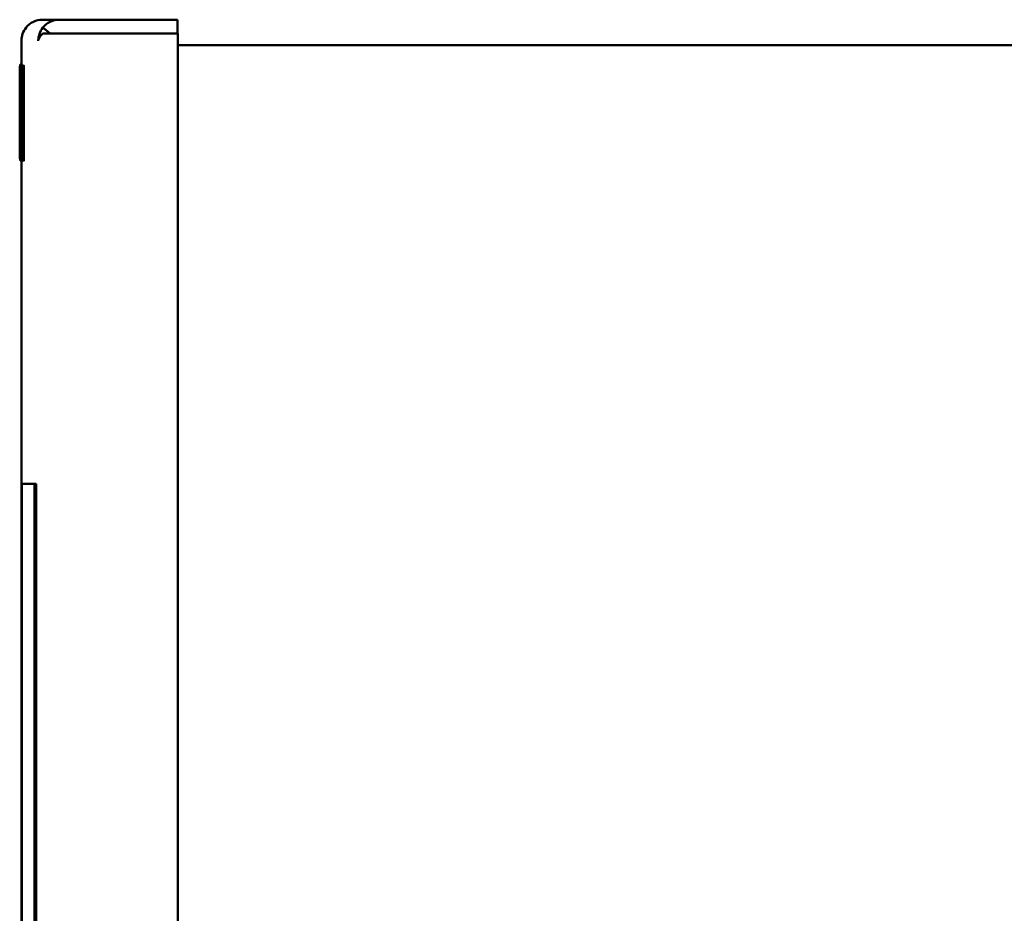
# Model space of a CAD drawing. Header units: inches. Extents: x 1 to 203, y 4 to 128.
# Tile 128 of 132: x 100.16 to 105.46, y 112.91 to 117.73. Entities that reach past the tile are written whole.
import ezdxf

# ---------------------------------------------------------------- set-up
doc = ezdxf.new("R2010")
doc.units = ezdxf.units.IN
doc.header["$LTSCALE"] = 6
doc.header["$MEASUREMENT"] = 0
doc.layers.add('Visible (ANSI)', color=7, linetype='Continuous', lineweight=50)

msp = doc.modelspace()

# ---------------------------------------------------------------- linework, layer by layer
at = {"layer": 'Visible (ANSI)'}
for p, q in [((100.282, 117.7267), (100.3731, 117.7267)), ((100.3731, 117.7267), (101.0097, 117.7267)), ((101.0097, 117.7267), (101.0097, 117.6527)), ((100.3237, 117.6528), (100.2845, 117.6841)), ((100.2846, 117.6526), (100.3734, 117.6526)), ((100.3731, 117.6528), (100.3237, 117.6528)), ((100.3731, 117.6528), (100.3731, 117.6527)), ((100.3731, 117.6527), (100.3731, 117.6528)), ((100.3731, 117.6527), (101.0097, 117.6527)), ((101.01, 117.6526), (100.3734, 117.6526)), ((101.01, 45.4028), (101.01, 117.6526)), ((100.1688, 117.6135), (100.1688, 117.4851)), ((100.2595, 117.6137), (100.2595, 117.6137)), ((100.2595, 117.6135), (100.2595, 117.6135)), ((100.2595, 117.6133), (100.2595, 117.6133)), ((112.441, 117.5902), (101.01, 117.5902)), ((100.16, 117.4767), (100.1593, 117.4767)), ((100.1593, 117.4767), (100.1593, 116.9767)), ((100.1621, 117.4767), (100.16, 117.4767)), ((100.1724, 117.4851), (100.1624, 117.4851)), ((100.1655, 117.4767), (100.1638, 117.4767)), ((100.1638, 117.4767), (100.1638, 116.9767)), ((100.1659, 117.4767), (100.1655, 117.4767)), ((100.1655, 117.3921), (100.1655, 117.4767)), ((100.1664, 117.4767), (100.1659, 117.4767)), ((100.1659, 117.4767), (100.1659, 116.9767)), ((100.1673, 117.4767), (100.1664, 117.4767)), ((100.1673, 117.1417), (100.1664, 117.4767)), ((100.1673, 117.4767), (100.1673, 117.1417)), ((100.1677, 117.4767), (100.1673, 117.4767)), ((100.1715, 117.4767), (100.1677, 117.4767)), ((100.1677, 116.9767), (100.1677, 117.4767)), ((100.1694, 117.4702), (100.1692, 117.2103)), ((100.1706, 117.4702), (100.1694, 117.4702)), ((100.1714, 117.4702), (100.1706, 117.4702)), ((100.1706, 117.3806), (100.1706, 117.4702)), ((100.1816, 117.4786), (100.1716, 117.4786)), ((100.1597, 117.3921), (100.1599, 117.3921)), ((100.1597, 117.2499), (100.1597, 117.3921)), ((100.1643, 117.3921), (100.1655, 117.3921)), ((100.1643, 117.2812), (100.1643, 117.3921)), ((100.1659, 117.3921), (100.1655, 117.3921)), ((100.1697, 117.3806), (100.1706, 117.3806)), ((100.1697, 117.2957), (100.1697, 117.3806)), ((100.171, 117.3806), (100.1706, 117.3806)), ((100.1629, 117.3193), (100.1634, 117.338)), ((100.1638, 117.3193), (100.1629, 117.3193)), ((100.1638, 117.338), (100.1634, 117.338)), ((100.1663, 117.304), (100.1673, 116.9767)), ((100.1663, 116.9767), (100.1663, 117.304)), ((100.1709, 117.3117), (100.17, 117.3117)), ((100.16, 117.2499), (100.1597, 117.2499)), ((100.1654, 117.2812), (100.1643, 117.2812)), ((100.1659, 117.2812), (100.1654, 117.2812)), ((100.1654, 117.1966), (100.1654, 117.2812)), ((100.1634, 117.2446), (100.1624, 117.2446)), ((100.1624, 117.2446), (100.1624, 117.16)), ((100.1638, 117.2446), (100.1634, 117.2446)), ((100.1634, 117.0457), (100.1634, 117.2446)), ((100.169, 117.2061), (100.1681, 117.2061)), ((100.1681, 117.2061), (100.1681, 117.1101)), ((100.1693, 117.2061), (100.169, 117.2061)), ((100.169, 117.1101), (100.169, 117.2061)), ((100.1692, 117.2103), (100.1696, 117.1989)), ((100.1702, 117.1989), (100.1696, 117.1989)), ((100.1597, 117.1653), (100.16, 117.1653)), ((100.1597, 116.9767), (100.1597, 117.1653)), ((100.1613, 117.1653), (100.16, 117.1653)), ((100.1624, 117.16), (100.1629, 117.16)), ((100.1629, 117.16), (100.1629, 117.0967)), ((100.1643, 117.1966), (100.1654, 117.1966)), ((100.1643, 117.0613), (100.1643, 117.1966)), ((100.1659, 117.1966), (100.1654, 117.1966)), ((100.1681, 117.1101), (100.169, 117.1101)), ((100.1694, 117.1101), (100.169, 117.1101)), ((100.1696, 117.115), (100.1691, 117.1051)), ((100.1702, 117.115), (100.1696, 117.115)), ((100.1638, 117.0457), (100.1634, 117.0457)), ((100.1655, 117.0613), (100.1643, 117.0613)), ((100.1659, 117.0613), (100.1655, 117.0613)), ((100.1655, 116.9767), (100.1655, 117.0613)), ((100.1593, 116.9767), (100.1597, 116.9767)), ((100.1621, 116.9767), (100.1597, 116.9767)), ((100.1699, 116.9683), (100.1624, 116.9683)), ((100.1638, 116.9767), (100.1655, 116.9767)), ((100.1659, 116.9767), (100.1655, 116.9767)), ((100.1659, 116.9767), (100.1663, 116.9767)), ((100.1673, 116.9767), (100.1663, 116.9767)), ((100.1673, 116.9767), (100.1677, 116.9767)), ((100.1696, 116.9767), (100.1677, 116.9767)), ((100.1688, 116.9683), (100.1688, 82.8796)), ((100.1716, 116.9683), (100.1699, 116.9683)), ((100.1816, 116.9683), (100.1716, 116.9683)), ((100.1715, 115.2267), (100.1715, 103.9727)), ((100.2382, 115.2267), (100.1715, 115.2267)), ((100.2482, 115.2267), (100.2382, 115.2267)), ((100.2382, 103.9727), (100.2382, 115.2267)), ((100.2482, 103.9727), (100.2482, 115.2267))]:
    msp.add_line(p, q, dxfattribs=at)
for centre, major_axis, ratio, start_param, end_param in [((100.282, 117.6133), (0, 0.1134), 0.999993, 0, 0.895985), ((100.3731, 117.6133), (0, 0.1134), 0.999993, 0, 0.895985), ((100.3729, 117.6133), (-0.0279, -0.0279), 0.996249, 3.925112, 3.988344), ((100.2822, 117.6133), (-0.0803, 0.0803), 0.996249, 0.783829, 0.785601), ((100.2822, 117.6133), (0, 0.1134), 0.999993, 1.56912, 1.570796), ((100.2822, 117.6131), (-0.0803, 0.0803), 0.996249, 0.783829, 0.785601), ((100.3729, 117.6133), (-0.0803, -0.0803), 0.996249, 5.49246, 5.494232), ((100.3729, 117.6133), (0, -0.1134), 0.999993, 4.710713, 4.712389), ((100.3729, 117.6131), (-0.0803, -0.0803), 0.996249, 5.49246, 5.494232)]:
    msp.add_ellipse(centre, major_axis=major_axis, ratio=ratio, start_param=start_param, end_param=end_param, dxfattribs=at)
for points, degree in [([(100.1935, 117.6841), (100.1776, 117.6642), (100.1688, 117.6391), (100.1688, 117.6137)], 3), ([(100.2845, 117.6841), (100.2686, 117.6642), (100.2597, 117.6391), (100.2595, 117.6137)], 3), ([(100.2846, 117.6526), (100.2687, 117.6395), (100.2597, 117.6266), (100.2595, 117.6135)], 3), ([(100.3237, 117.6528), (100.3237, 117.6527), (100.3236, 117.6527), (100.3236, 117.6526)], 3), ([(100.1688, 117.6137), (100.1688, 117.6136), (100.1688, 117.6135), (100.1688, 117.6135)], 3), ([(100.1605, 117.4691), (100.1604, 117.4767), (100.16, 117.4767)], 2), ([(100.161, 117.3227), (100.161, 117.3825), (100.1607, 117.458), (100.1605, 117.4691)], 2), ([(100.1624, 117.4851), (100.1621, 117.4851), (100.1619, 117.4603)], 2), ([(100.1634, 117.338), (100.1633, 117.4069), (100.1628, 117.4851), (100.1624, 117.4851)], 2), ([(100.1716, 117.4786), (100.1713, 117.4786), (100.1711, 117.4275)], 2), ([(100.1721, 117.4268), (100.172, 117.4786), (100.1716, 117.4786)], 2), ([(100.1724, 117.4851), (100.1726, 117.4851), (100.1727, 117.4786)], 2), ([(100.1816, 117.4786), (100.182, 117.4786), (100.1821, 117.4268)], 2), ([(100.1619, 117.4603), (100.1616, 117.4279), (100.1613, 117.3063), (100.1613, 117.2282)], 2), ([(100.1711, 117.4275), (100.1709, 117.3654), (100.1709, 117.2244)], 2), ([(100.1724, 117.2233), (100.1724, 117.3654), (100.1721, 117.4268)], 2), ([(100.1821, 117.4268), (100.1824, 117.3654), (100.1824, 117.2233)], 2), ([(100.1599, 117.3921), (100.1602, 117.3921), (100.1603, 117.3886)], 2), ([(100.1603, 117.3886), (100.1604, 117.3841), (100.1605, 117.3486), (100.1605, 117.3212)], 2), ([(100.1618, 117.2324), (100.1618, 117.3151), (100.1621, 117.3989), (100.1624, 117.3989)], 2), ([(100.1624, 117.3989), (100.1626, 117.3989), (100.1629, 117.3563), (100.1629, 117.3193)], 2), ([(100.1714, 117.3483), (100.1714, 117.3768), (100.1715, 117.3989), (100.1716, 117.3989)], 2), ([(100.1716, 117.3989), (100.1717, 117.3989), (100.1718, 117.3768), (100.1719, 117.3113), (100.1719, 117.2233)], 2), ([(100.1605, 117.3212), (100.1605, 117.2991), (100.1604, 117.2656), (100.1602, 117.2499), (100.16, 117.2499)], 2), ([(100.1605, 117.1726), (100.1606, 117.1783), (100.1608, 117.2141), (100.161, 117.277), (100.161, 117.3227)], 2), ([(100.17, 117.3117), (100.1698, 117.3117), (100.1697, 117.2957)], 2), ([(100.1707, 117.1447), (100.1707, 117.2187), (100.1703, 117.3117), (100.17, 117.3117)], 2), ([(100.1713, 117.2233), (100.1713, 117.3113), (100.1714, 117.3483)], 2), ([(100.1613, 117.2282), (100.1613, 117.1566), (100.1616, 117.0342), (100.1621, 116.9683), (100.1624, 116.9683)], 2), ([(100.1624, 117.0544), (100.1621, 117.0544), (100.1618, 117.1436), (100.1618, 117.2324)], 2), ([(100.1696, 117.1989), (100.1697, 117.2354), (100.1699, 117.2354)], 2), ([(100.1699, 117.2354), (100.17, 117.2354), (100.1702, 117.1893), (100.1702, 117.1432)], 2), ([(100.1709, 117.2244), (100.1709, 117.0803), (100.1713, 116.9683), (100.1716, 116.9683)], 2), ([(100.1716, 117.0479), (100.1715, 117.0479), (100.1714, 117.0697), (100.1713, 117.1356), (100.1713, 117.2233)], 2), ([(100.1719, 117.2233), (100.1719, 117.1356), (100.1719, 117.0986)], 2), ([(100.1721, 117.0194), (100.1724, 117.0815), (100.1724, 117.2233)], 2), ([(100.1824, 117.2233), (100.1824, 117.0815), (100.1821, 117.0194)], 2), ([(100.16, 117.1653), (100.1603, 117.1653), (100.1605, 117.1726)], 2), ([(100.1705, 117.0346), (100.1707, 117.083), (100.1707, 117.1447)], 2), ([(100.1629, 117.0967), (100.1628, 117.0792), (100.1625, 117.0544), (100.1624, 117.0544)], 2), ([(100.1691, 117.1051), (100.1692, 117.0426), (100.1696, 116.9683), (100.1699, 116.9683)], 2), ([(100.1699, 117.0449), (100.1698, 117.0449), (100.1696, 117.0826), (100.1696, 117.115)], 2), ([(100.1702, 117.1432), (100.1702, 117.0937), (100.17, 117.0449), (100.1699, 117.0449)], 2), ([(100.1719, 117.0986), (100.1718, 117.07), (100.1717, 117.0479), (100.1716, 117.0479)], 2), ([(100.1624, 116.9683), (100.1627, 116.9683), (100.1633, 117.0148), (100.1634, 117.0457)], 2), ([(100.1699, 116.9683), (100.1703, 116.9683), (100.1705, 117.0346)], 2), ([(100.1716, 116.9683), (100.172, 116.9683), (100.1721, 117.0194)], 2), ([(100.1821, 117.0194), (100.182, 116.9683), (100.1816, 116.9683)], 2)]:
    msp.add_open_spline(points, degree=degree, dxfattribs=at)

doc.saveas('drawing.dxf')
